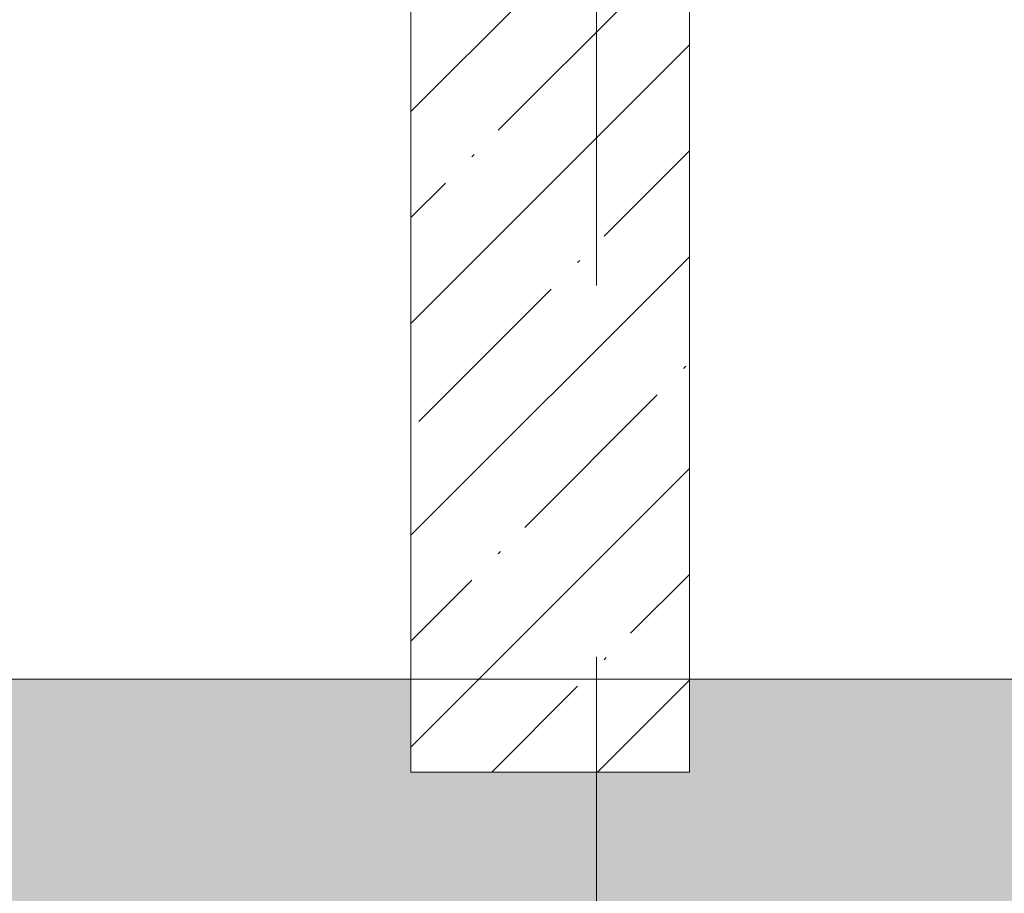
# Model space of a CAD drawing. Header units: millimetres. Extents: x -26056 to 31686, y 27504 to 88472.
# Tile 5 of 30: x -23174 to -22113, y 38727 to 39668. Entities that reach past the tile are written whole.
import ezdxf

# ---------------------------------------------------------------- set-up
doc = ezdxf.new("R2010")
doc.units = ezdxf.units.MM
doc.linetypes.add('4_ Штрихпунктир_ 10 х 2 мм', pattern=[1400, 1000, -200, 0, -200])
for name, color, linetype, lineweight in [('Несущие колонны', 7, 'Continuous', 9), ('Оси', 7, 'Continuous', 9), ('Перекрытия', 7, 'Continuous', 9), ('Штриховка поверхностей', 7, 'Continuous', 9)]:
    doc.layers.add(name, color=color, linetype=linetype, lineweight=lineweight)

# ---------------------------------------------------------------- blocks, each defined once
blk = doc.blocks.new('КР_Колонна_ЖБ_Прямоугольная - 300x2400h_B40-V19-ВКК_План 1 этажа_З_ЭОМ_кабель_')
at = {"layer": 'Несущие колонны', "lineweight": 5, "true_color": 0xcccccc}
h = blk.add_hatch(dxfattribs=at)
h.set_pattern_fill('FP_23', color=254, style=0, pattern_type=2)
h.set_pattern_definition([(225, (33950, 81800), (114.04925, -114.04925), []), (225, (33835.95, 81800), (114.04925, -114.04925), [201.613, -40.323, 3.353, -36.97])])
h.paths.add_polyline_path([(150, 1200), (-150, 1200), (-150, -1200), (150, -1200), (150, 108.1)])
at = {"layer": 'Несущие колонны', "color": 254, "lineweight": 5, "true_color": 0xcccccc}
for p, q in [((150, 1200), (-150, 1200)), ((-150, 1200), (-150, -1200)), ((150, -1200), (150, 1200))]:
    blk.add_line(p, q, dxfattribs=at)
blk = doc.blocks.new('Наметкина 10_РД_АР_К2_rvt-1-ВКК_План 1 этажа_З_ЭОМ_кабель_')
at = {"layer": 'Несущие колонны', "color": 254, "lineweight": 5, "true_color": 0xdcdcdc, "rotation": 180}
blk.add_blockref('КР_Колонна_ЖБ_Прямоугольная - 300x2400h_B40-V19-ВКК_План 1 этажа_З_ЭОМ_кабель_', (33950, 81800), dxfattribs=at)
blk = doc.blocks.new('Наметкина 10_ТД_АРФ_К2_R21_rvt-1-ВКК_План 1 этажа_З_ЭОМ_кабель_')
at = {"layer": 'Штриховка поверхностей', "lineweight": 5, "true_color": 0xfafafa}
blk.add_hatch(color=7, dxfattribs=at).paths.add_polyline_path([(32600, 78656.2), (39640, 78656.2), (39640, 79820), (33850, 79820.6), (33850, 79850), (39640, 79850), (39640, 79855), (33850, 79855), (33850, 80450), (39640, 80450), (39640, 80700), (34100, 80700), (34100, 80600), (33800, 80600), (33800, 80700), (32600, 80700), (32600, 80173.3)])
at = {"layer": 'Перекрытия', "color": 254, "true_color": 0xcccccc}
for p, q in [((32600, 80700), (33800, 80700)), ((34100, 80700), (39640, 80700))]:
    blk.add_line(p, q, dxfattribs=at)

msp = doc.modelspace()

# ---------------------------------------------------------------- linework, layer by layer
at = {"layer": 'Оси', "color": 253, "linetype": '4_ Штрихпунктир_ 10 х 2 мм', "true_color": 0xaaaaaa}
for p, q in [((-22552.7, 36581.6), (-22552.7, 87672.5)), ((30886.2, 38957.6), (-24495.8, 38957.6))]:
    msp.add_line(p, q, dxfattribs=at)

# ---------------------------------------------------------------- block references
at = {"lineweight": 5}
for name in ['Наметкина 10_ТД_АРФ_К2_R21_rvt-1-ВКК_План 1 этажа_З_ЭОМ_кабель_', 'Наметкина 10_РД_АР_К2_rvt-1-ВКК_План 1 этажа_З_ЭОМ_кабель_']:
    msp.add_blockref(name, (-56552.7, -41742.4), dxfattribs=at)

doc.saveas('drawing.dxf')
